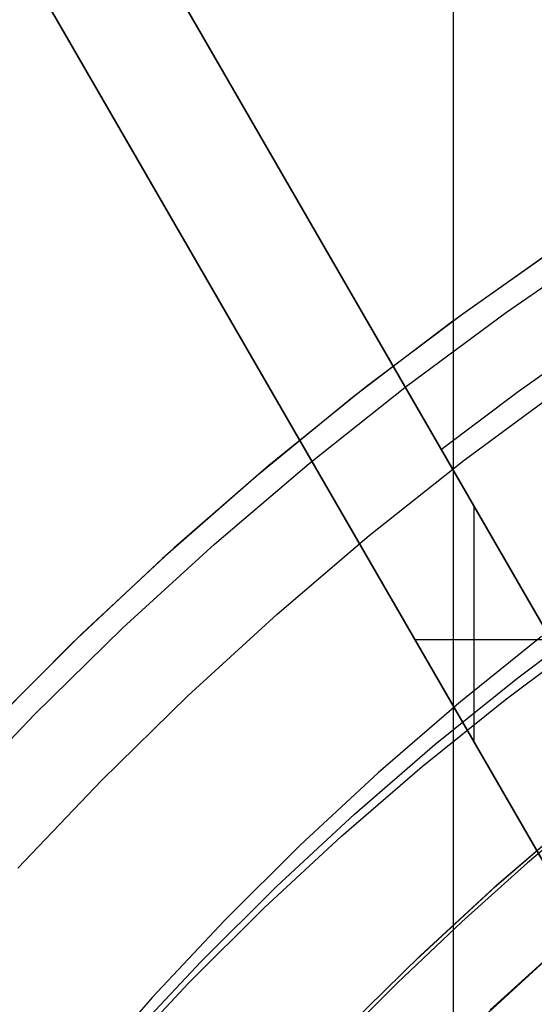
# Model space of a CAD drawing. Header units: millimetres. Extents: x 7986 to 9191, y -11326 to -10283.
# Tile 182 of 256: x 8544.71 to 8553.44, y -10627.83 to -10611.13. Entities that reach past the tile are written whole.
import ezdxf

# ---------------------------------------------------------------- set-up
doc = ezdxf.new("R2010")
doc.units = ezdxf.units.MM
doc.layers.add('BLANCO METALICO', color=7, linetype='Continuous', true_color=0xededed)
doc.layers.add('color', color=7, linetype='Continuous')

msp = doc.modelspace()

# ---------------------------------------------------------------- linework, layer by layer
at = {"color": 7, "true_color": 0xffffff}
for p, q in [((8552.069, -10604.939, 60.059), (8552.069, -10628.542, 60.059)), ((8553.162, -10622.293, 43.467), (8554.609, -10621.21, 43.85)), ((8553.567, -10621.593, 39.966), (8552.16, -10622.726, 39.577)), ((8552.948, -10622.665, 45.325), (8554.395, -10621.581, 45.708)), ((8551.756, -10623.426, 43.078), (8553.162, -10622.293, 43.467)), ((8551.541, -10623.797, 44.936), (8552.948, -10622.665, 45.325)), ((8552.16, -10622.726, 39.577), (8550.794, -10623.906, 39.183)), ((8550.39, -10624.606, 42.684), (8551.756, -10623.426, 43.078)), ((8550.175, -10624.978, 44.542), (8551.541, -10623.797, 44.936)), ((8550.794, -10623.906, 39.183), (8549.471, -10625.134, 38.785)), ((8554.463, -10624.469, 36.051), (8553.33, -10625.435, 36.051)), ((8554.463, -10624.469, 36.051), (8553.33, -10625.435, 36.051)), ((8549.067, -10625.834, 42.286), (8550.39, -10624.606, 42.684)), ((8554.199, -10624.616, 37.555), (8552.791, -10625.83, 37.555)), ((8552.765, -10625.853, 37.957), (8554.054, -10624.738, 38.329)), ((8552.765, -10625.853, 37.957), (8554.054, -10624.738, 38.329)), ((8548.853, -10626.205, 44.144), (8550.175, -10624.978, 44.542)), ((8549.471, -10625.134, 38.785), (8548.193, -10626.406, 38.383)), ((8553.33, -10625.435, 36.051), (8552.214, -10626.437, 36.051)), ((8553.33, -10625.435, 36.051), (8552.214, -10626.437, 36.051)), ((8547.789, -10627.106, 41.884), (8549.067, -10625.834, 42.286)), ((8552.791, -10625.83, 37.555), (8551.426, -10627.091, 37.555)), ((8551.513, -10627.007, 37.582), (8552.765, -10625.853, 37.957)), ((8551.513, -10627.007, 37.582), (8552.765, -10625.853, 37.957)), ((8547.575, -10627.477, 43.742), (8548.853, -10626.205, 44.144)), ((8548.193, -10626.406, 38.383), (8546.961, -10627.721, 37.978)), ((8552.214, -10626.437, 36.051), (8551.115, -10627.477, 36.051)), ((8552.214, -10626.437, 36.051), (8551.115, -10627.477, 36.051)), ((8554.041, -10626.708, 45.655), (8552.697, -10627.927, 45.257)), ((8554.041, -10626.708, 45.655), (8552.697, -10627.927, 45.257)), ((8553.856, -10626.877, 49.559), (8552.534, -10628.094, 49.559)), ((8552.595, -10628.036, 60.059), (8553.92, -10626.82, 60.059)), ((8552.595, -10628.036, 60.059), (8553.92, -10626.82, 60.059)), ((8550.299, -10628.2, 37.203), (8551.513, -10627.007, 37.582)), ((8550.299, -10628.2, 37.203), (8551.513, -10627.007, 37.582)), ((8546.557, -10628.421, 41.479), (8547.789, -10627.106, 41.884)), ((8546.342, -10628.793, 43.337), (8547.575, -10627.477, 43.742)), ((8551.115, -10627.477, 36.051), (8550.034, -10628.553, 36.051)), ((8551.115, -10627.477, 36.051), (8550.034, -10628.553, 36.051)), ((8546.961, -10627.721, 37.978), (8545.776, -10629.079, 37.569))]:
    msp.add_line(p, q, dxfattribs=at)
at = {"layer": 'BLANCO METALICO'}
for p, q in [((8538.802, -10599.797, 156.581), (8561.217, -10638.62, 156.581)), ((8538.802, -10599.797, 158.081), (8561.217, -10638.62, 158.081)), ((8566.043, -10642.978, 159.581), (8546.111, -10608.456, 159.581)), ((8546.111, -10608.456, 162.081), (8566.043, -10642.978, 162.081)), ((8566.043, -10642.978, 160.831), (8546.111, -10608.456, 160.831)), ((8544.379, -10609.456, 159.581), (8561.217, -10638.62, 159.581)), ((8561.336, -10638.826, 162.081), (8544.379, -10609.456, 162.081)), ((8544.379, -10609.456, 160.831), (8561.336, -10638.826, 160.831)), ((8553.171, -10617.434, 159.581), (8554.5, -10616.492, 159.581)), ((8551.868, -10618.412, 159.581), (8553.171, -10617.434, 159.581)), ((8550.01, -10619.208, 156.581), (8550.01, -10619.208, 159.581)), ((8552.423, -10623.388, 162.081), (8552.423, -10619.388, 162.081)), ((8551.414, -10621.642, 162.081), (8553.724, -10621.642, 162.081)), ((8552.857, -10624.141, 159.581), (8552.857, -10624.141, 162.081))]:
    msp.add_line(p, q, dxfattribs=at)
at = {"layer": 'color', "color": 254, "true_color": 0xcad1ee}
for p, q in [((8553.913, -10614.933, 4.359), (8552.234, -10616.115, 4.359)), ((8553.913, -10614.933, 4.359), (8552.234, -10616.115, 4.359)), ((8552.97, -10616.088, 0.259), (8554.707, -10614.892, 0.259)), ((8552.97, -10616.088, 0.259), (8554.707, -10614.892, 0.259)), ((8553.763, -10615.036, 2.259), (8552.039, -10616.258, 2.259)), ((8553.763, -10615.036, 2.259), (8552.039, -10616.258, 2.259)), ((8553.763, -10615.036, 3.309), (8552.039, -10616.258, 3.309)), ((8552.234, -10616.115, 4.359), (8550.596, -10617.351, 4.359)), ((8552.234, -10616.115, 4.359), (8550.596, -10617.351, 4.359)), ((8551.275, -10617.342, 0.259), (8552.97, -10616.088, 0.259)), ((8551.275, -10617.342, 0.259), (8552.97, -10616.088, 0.259)), ((8552.039, -10616.258, 2.259), (8550.359, -10617.538, 2.259)), ((8552.039, -10616.258, 2.259), (8550.359, -10617.538, 2.259)), ((8552.039, -10616.258, 3.309), (8550.359, -10617.538, 3.309)), ((8550.596, -10617.351, 4.359), (8548.94, -10618.693, 4.359)), ((8550.596, -10617.351, 4.359), (8548.94, -10618.693, 4.359)), ((8549.624, -10618.655, 0.259), (8551.275, -10617.342, 0.259)), ((8549.624, -10618.655, 0.259), (8551.275, -10617.342, 0.259)), ((8552.252, -10618.601, 2.259), (8553.903, -10617.379, 2.259)), ((8552.252, -10618.601, 2.259), (8553.903, -10617.379, 2.259)), ((8552.252, -10618.601, 0.259), (8553.903, -10617.379, 0.259)), ((8552.252, -10618.601, 1.259), (8553.903, -10617.379, 1.259)), ((8552.252, -10618.601, 0.259), (8553.903, -10617.379, 0.259)), ((8550.359, -10617.538, 2.259), (8548.723, -10618.875, 2.259)), ((8550.359, -10617.538, 2.259), (8548.723, -10618.875, 2.259)), ((8550.359, -10617.538, 3.309), (8548.723, -10618.875, 3.309)), ((8548.94, -10618.693, 4.359), (8547.331, -10620.09, 4.359)), ((8548.94, -10618.693, 4.359), (8547.331, -10620.09, 4.359)), ((8548.02, -10620.024, 0.259), (8549.624, -10618.655, 0.259)), ((8548.02, -10620.024, 0.259), (8549.624, -10618.655, 0.259)), ((8550.644, -10619.879, 2.259), (8552.252, -10618.601, 2.259)), ((8550.644, -10619.879, 2.259), (8552.252, -10618.601, 2.259)), ((8550.644, -10619.879, 0.259), (8552.252, -10618.601, 0.259)), ((8550.644, -10619.879, 1.259), (8552.252, -10618.601, 1.259)), ((8550.644, -10619.879, 0.259), (8552.252, -10618.601, 0.259)), ((8548.723, -10618.875, 2.259), (8547.135, -10620.268, 2.259)), ((8548.723, -10618.875, 2.259), (8547.135, -10620.268, 2.259)), ((8548.723, -10618.875, 3.309), (8547.135, -10620.268, 3.309)), ((8546.463, -10621.447, 0.259), (8548.02, -10620.024, 0.259)), ((8546.463, -10621.447, 0.259), (8548.02, -10620.024, 0.259)), ((8549.081, -10621.212, 2.259), (8550.644, -10619.879, 2.259)), ((8549.081, -10621.212, 2.259), (8550.644, -10619.879, 2.259)), ((8549.081, -10621.212, 0.259), (8550.644, -10619.879, 0.259)), ((8549.081, -10621.212, 1.259), (8550.644, -10619.879, 1.259)), ((8549.081, -10621.212, 0.259), (8550.644, -10619.879, 0.259)), ((8547.331, -10620.09, 4.359), (8545.771, -10621.543, 4.359)), ((8547.331, -10620.09, 4.359), (8545.771, -10621.543, 4.359)), ((8547.135, -10620.268, 2.259), (8545.595, -10621.714, 2.259)), ((8547.135, -10620.268, 2.259), (8545.595, -10621.714, 2.259)), ((8547.135, -10620.268, 3.309), (8545.595, -10621.714, 3.309)), ((8547.566, -10622.599, 2.259), (8549.081, -10621.212, 2.259)), ((8547.566, -10622.599, 2.259), (8549.081, -10621.212, 2.259)), ((8547.566, -10622.599, 0.259), (8549.081, -10621.212, 0.259)), ((8547.566, -10622.599, 1.259), (8549.081, -10621.212, 1.259)), ((8547.566, -10622.599, 0.259), (8549.081, -10621.212, 0.259)), ((8544.957, -10622.923, 0.259), (8546.463, -10621.447, 0.259)), ((8544.957, -10622.923, 0.259), (8546.463, -10621.447, 0.259)), ((8545.771, -10621.543, 4.359), (8544.263, -10623.049, 4.359)), ((8545.771, -10621.543, 4.359), (8544.263, -10623.049, 4.359)), ((8545.595, -10621.714, 2.259), (8544.105, -10623.213, 2.259)), ((8545.595, -10621.714, 2.259), (8544.105, -10623.213, 2.259)), ((8545.595, -10621.714, 3.309), (8544.105, -10623.213, 3.309)), ((8546.099, -10624.036, 2.259), (8547.566, -10622.599, 2.259)), ((8546.099, -10624.036, 2.259), (8547.566, -10622.599, 2.259)), ((8546.099, -10624.036, 0.259), (8547.566, -10622.599, 0.259)), ((8546.099, -10624.036, 1.259), (8547.566, -10622.599, 1.259)), ((8546.099, -10624.036, 0.259), (8547.566, -10622.599, 0.259)), ((8543.503, -10624.45, 0.259), (8544.957, -10622.923, 0.259)), ((8543.503, -10624.45, 0.259), (8544.957, -10622.923, 0.259)), ((8544.682, -10625.524, 2.259), (8546.099, -10624.036, 2.259)), ((8544.682, -10625.524, 2.259), (8546.099, -10624.036, 2.259)), ((8544.682, -10625.524, 0.259), (8546.099, -10624.036, 0.259)), ((8544.682, -10625.524, 1.259), (8546.099, -10624.036, 1.259)), ((8544.682, -10625.524, 0.259), (8546.099, -10624.036, 0.259))]:
    msp.add_line(p, q, dxfattribs=at)

doc.saveas('drawing.dxf')
